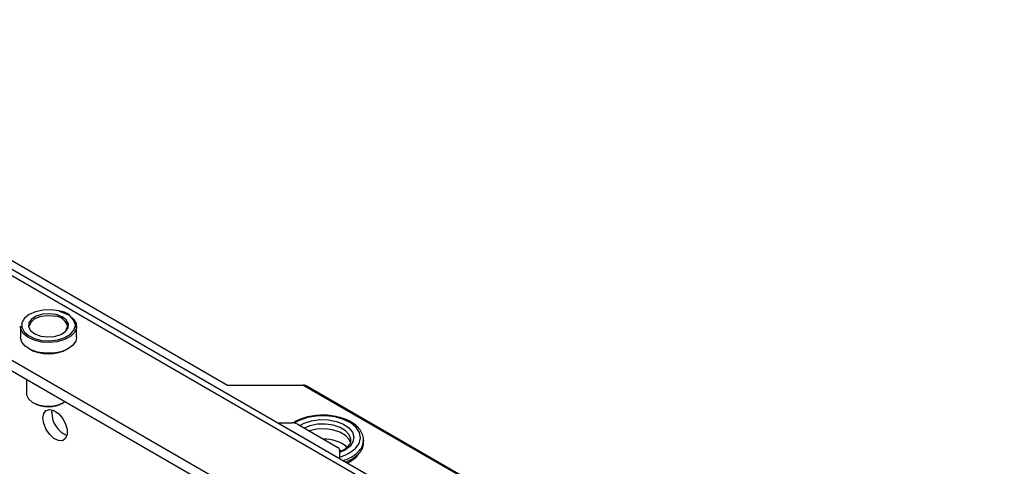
# Model space of a CAD drawing. Header units: millimetres. Extents: x 16386 to 23226, y -7201 to -2390.
# Tile 72 of 94: x 20804 to 20960, y -4486 to -4415. Entities that reach past the tile are written whole.
import ezdxf

# ---------------------------------------------------------------- set-up
doc = ezdxf.new("R2010")
doc.units = ezdxf.units.MM
doc.layers.get('0').update_dxf_attribs({"linetype": 'CONTINUOUS'})

msp = doc.modelspace()

# ---------------------------------------------------------------- linework, layer by layer
at = {"color": 7, "linetype": 'Continuous', "lineweight": 25}
for p, q in [((20958.76, -4545.87), (20730.48, -4414.09)), ((20960.26, -4545.72), (20731.98, -4413.94)), ((20947.09, -4552.6), (20718.82, -4420.82)), ((20718.82, -4422.46), (20947.09, -4554.24)), ((20762.35, -4430.05), (20836.66, -4472.95)), ((20803.73, -4463.61), (20803.73, -4465.32)), ((20812.68, -4465.32), (20812.68, -4463.61)), ((20804.7, -4472.04), (20804.7, -4474.3)), ((20836.66, -4472.95), (20848.68, -4472.95)), ((20888.5, -4495.93), (20848.68, -4472.95)), ((20888.5, -4495.77), (20849.18, -4473.07)), ((20808.73, -4477.39), (20808.79, -4476.88)), ((20844.61, -4478.96), (20847.03, -4478.96)), ((20847.74, -4479.12), (20854.23, -4482.87)), ((20852.23, -4483.35), (20846.91, -4480.28)), ((20855.86, -4482.66), (20855.77, -4482.78)), ((20856.27, -4481.86), (20856.28, -4481.71)), ((20858.33, -4481.71), (20858.32, -4481.88)), ((20858.33, -4482.11), (20858.33, -4481.71)), ((20854.52, -4483.28), (20854.52, -4484.68))]:
    msp.add_line(p, q, dxfattribs=at)
at = {"color": 8, "linetype": 'Continuous', "lineweight": 25}
for p, q in [((20846.91, -4480.28), (20846.91, -4480.29)), ((20852.23, -4483.35), (20852.23, -4483.35))]:
    msp.add_line(p, q, dxfattribs=at)
at = {"color": 8, "linetype": 'Continuous', "lineweight": 25, "flags": 128}
for points in [[(20809.85, -4461.17), (20808.61, -4460.99), (20807.34, -4461.03), (20806.14, -4461.28), (20805.13, -4461.73), (20804.39, -4462.33), (20803.99, -4463.03), (20803.94, -4463.64)], [(20857.03, -4483.03), (20857.61, -4482.23), (20857.83, -4481.37), (20857.67, -4480.5), (20857.15, -4479.69), (20856.29, -4478.98), (20855.15, -4478.41), (20853.8, -4478.03), (20852.33, -4477.85), (20850.83, -4477.88), (20849.39, -4478.13), (20848.1, -4478.59), (20847.36, -4478.99)], [(20848.17, -4479.37), (20848.88, -4479), (20850.06, -4478.63), (20851.38, -4478.45), (20852.72, -4478.49), (20854, -4478.73), (20855.12, -4479.16), (20856, -4479.76), (20856.57, -4480.46), (20856.78, -4481.23), (20856.63, -4482), (20856.12, -4482.72)], [(20856.28, -4481.71), (20856.28, -4481.58), (20856.04, -4480.86), (20855.45, -4480.21), (20854.58, -4479.69), (20853.48, -4479.32), (20852.25, -4479.15), (20850.99, -4479.18), (20849.79, -4479.42), (20848.88, -4479.78)], [(20856.12, -4482.72), (20855.3, -4483.34), (20854.52, -4483.7)], [(20855.47, -4485.23), (20856.56, -4484.69), (20857.46, -4483.99)]]:
    msp.add_lwpolyline(points, dxfattribs=at)
at = {"color": 7, "linetype": 'Continuous', "lineweight": 25, "flags": 128}
for points in [[(20809.43, -4461.74), (20808.35, -4461.6), (20807.25, -4461.68), (20806.26, -4461.98), (20805.51, -4462.45), (20805.08, -4463.04), (20805.03, -4463.68), (20805.36, -4464.29), (20806.04, -4464.8), (20806.97, -4465.15), (20808.06, -4465.29), (20809.16, -4465.21), (20810.15, -4464.91), (20810.9, -4464.44), (20811.33, -4463.85), (20811.38, -4463.21), (20811.04, -4462.59), (20810.37, -4462.09), (20809.43, -4461.74)], [(20805.2, -4463.61), (20805.21, -4463.53), (20805.43, -4462.94), (20806, -4462.44), (20806.82, -4462.07), (20807.82, -4461.89), (20808.86, -4461.92), (20809.37, -4462.01)], [(20809.92, -4461.22), (20810.49, -4461.39), (20811.48, -4461.85), (20812.21, -4462.46), (20812.61, -4463.15), (20812.65, -4463.89), (20812.33, -4464.6)], [(20812.33, -4464.6), (20811.68, -4465.23), (20810.75, -4465.73), (20809.61, -4466.06), (20808.35, -4466.19), (20807.09, -4466.11), (20805.91, -4465.83), (20804.92, -4465.36), (20804.2, -4464.76), (20803.8, -4464.06), (20803.73, -4463.61)], [(20803.94, -4463.64), (20803.96, -4463.76), (20804.31, -4464.47), (20805.01, -4465.09), (20805.99, -4465.56), (20807.17, -4465.84), (20808.44, -4465.91), (20809.68, -4465.76), (20810.8, -4465.41), (20811.69, -4464.88), (20812.26, -4464.22), (20812.48, -4463.5), (20812.48, -4463.44)], [(20811.17, -4463.34), (20811.2, -4463.69), (20810.97, -4464.27)], [(20806.48, -4467.71), (20805.39, -4467.33), (20804.52, -4466.79), (20803.95, -4466.13), (20803.73, -4465.41), (20803.73, -4465.32)], [(20812.68, -4465.32), (20812.54, -4465.97), (20812.05, -4466.65), (20811.25, -4467.22), (20810.2, -4467.64), (20808.99, -4467.87), (20807.72, -4467.89), (20806.48, -4467.71)], [(20804.7, -4474.3), (20804.72, -4474.51), (20805.03, -4475.15), (20805.67, -4475.7), (20806.6, -4476.1), (20807.69, -4476.3), (20808.84, -4476.29), (20809.93, -4476.06), (20810.82, -4475.64), (20810.88, -4475.61)], [(20807.32, -4478.21), (20807.45, -4477.47), (20807.83, -4476.99), (20808.4, -4476.82), (20809.08, -4476.99), (20809.8, -4477.48), (20810.44, -4478.21), (20810.92, -4479.1), (20811.18, -4480.02), (20811.18, -4480.84), (20810.92, -4481.46), (20810.44, -4481.8), (20809.8, -4481.79), (20809.08, -4481.46), (20808.4, -4480.84), (20807.83, -4480.01), (20807.45, -4479.09), (20807.32, -4478.21)], [(20846.81, -4480.23), (20846.84, -4480.24), (20846.91, -4480.28)], [(20856.27, -4482.08), (20856.05, -4481.61), (20855.43, -4480.97), (20854.53, -4480.44), (20853.4, -4480.09), (20852.15, -4479.93), (20850.88, -4479.98), (20849.68, -4480.24)], [(20852.23, -4483.35), (20852.29, -4483.39), (20852.31, -4483.41)], [(20854.76, -4483.45), (20854.58, -4483.36), (20854.52, -4483.33)]]:
    msp.add_lwpolyline(points, dxfattribs=at)
at = {"color": 8, "linetype": 'Continuous', "lineweight": 25}
for centre, radius, start, end in [((20809.08, -4464.28), 2.29, 24.3602, 82.8562), ((20809.64, -4464.06), 2.91, 12.4294, 85.9491), ((20855.7, -4481.62), 2.63, 311.9248, 354.3459), ((20852.95, -4478.53), 6.07, 284.9523, 312.1889), ((20853.17, -4478.9), 6.36, 287.0452, 312.5379)]:
    msp.add_arc(centre, radius, start, end, dxfattribs=at)
at = {"color": 7, "linetype": 'Continuous', "lineweight": 25}
for centre, radius, start, end in [((20808.2, -4461.6), 6.39, 241.0389, 298.9611), ((20808.2, -4471.53), 4.87, 240.4728, 299.5269), ((20812.7, -4477.31), 3.97, 181.169, 246.9706), ((20847.06, -4480.4), 1.44, 61.9589, 91.1459), ((20852.12, -4487.22), 5.67, 50.5897, 91.6483), ((20855.74, -4482.05), 2.59, 311.6843, 358.599), ((20854.02, -4483.33), 0.503, 5.6962, 65.6241)]:
    msp.add_arc(centre, radius, start, end, dxfattribs=at)
msp.add_ellipse((20848.68, -4473.36), major_axis=(0.707, 0), ratio=0.577382, start_param=0.785479, end_param=1.570796, dxfattribs=at)
for points, knots in [([(20851.15, -4477.79), (20850.91, -4477.8), (20850.18, -4477.83), (20849.05, -4478.09), (20847.93, -4478.47), (20847.37, -4478.83), (20847.15, -4478.97)], [0, 0, 0, 0, 0.160184, 0.474864, 0.79075, 1, 1, 1, 1]), ([(20858.28, -4481.9), (20858.3, -4481.79), (20858.37, -4481.39), (20858.16, -4480.68), (20857.67, -4479.87), (20856.89, -4479.15), (20855.87, -4478.55), (20854.65, -4478.09), (20853.28, -4477.81), (20852.09, -4477.71), (20851.38, -4477.77), (20851.15, -4477.79)], [0, 0, 0, 0, 0.046241, 0.168403, 0.290274, 0.415759, 0.544961, 0.675575, 0.806017, 0.936207, 1, 1, 1, 1]), ([(20855.77, -4482.78), (20855.67, -4482.87), (20855.37, -4483.13), (20854.95, -4483.41), (20854.57, -4483.54), (20854.52, -4483.56)], [0, 0, 0, 0, 0.3091475, 0.9125257, 1, 1, 1, 1]), ([(20856.25, -4481.83), (20856.23, -4481.99), (20856.2, -4482.26), (20855.96, -4482.54), (20855.86, -4482.66)], [0, 0, 0, 0, 0.587029, 1, 1, 1, 1]), ([(20855.65, -4485.33), (20855.66, -4485.33), (20856.09, -4485.18), (20856.69, -4484.8), (20857.18, -4484.38), (20857.38, -4484.2)], [0, 0, 0, 0, 0.012408, 0.58087, 1, 1, 1, 1])]:
    msp.add_open_spline(points, degree=3, knots=knots, dxfattribs=at)

doc.saveas('drawing.dxf')
